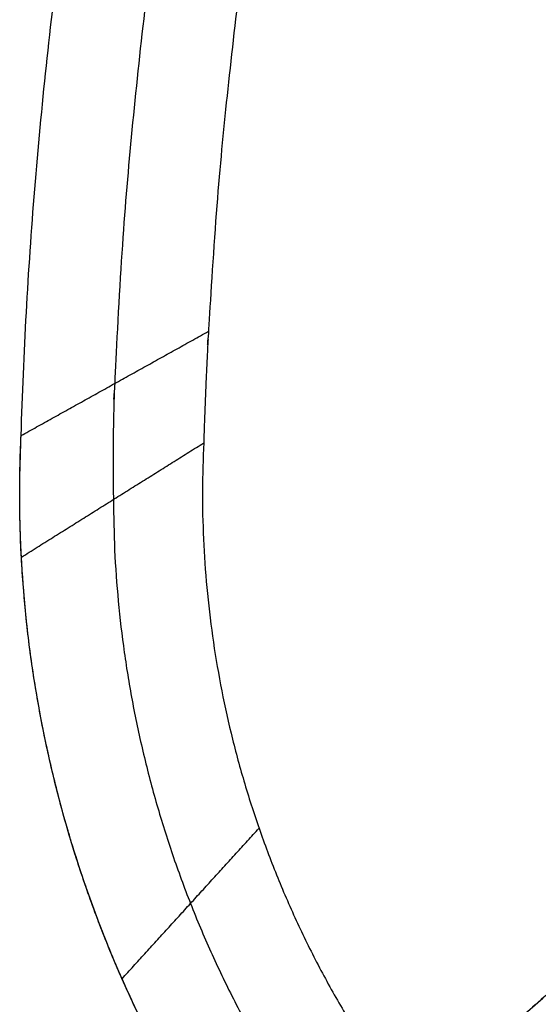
# Model space of a CAD drawing. Header units: millimetres. Extents: x 581 to 1437, y -333 to 1981.
# Tile 15 of 42: x 637 to 714, y 614 to 759. Entities that reach past the tile are written whole.
import ezdxf

# ---------------------------------------------------------------- set-up
doc = ezdxf.new("R2010")
doc.units = ezdxf.units.MM
doc.layers.add('Legs', color=7, linetype='Continuous', true_color=0x3fbf7f)
doc.layers.add('Tabletop', color=7, linetype='Continuous', true_color=0xcc9900)

msp = doc.modelspace()

# ---------------------------------------------------------------- linework, layer by layer
at = {"layer": 'Legs'}
for points, degree in [([(752.91, 648.56, -1477.08), (725.58, 624.61, -1607.12), (698.24, 600.66, -1737.17)], 2), ([(760.53, 647.91, -1478.54), (733.19, 623.96, -1608.62), (705.84, 600.01, -1738.69)], 2), ([(707.34, 599.88, -1738.99), (727.1, 615.72, -1652.57), (746.87, 631.56, -1566.14), (766.63, 647.4, -1479.72)], 3), ([(684.87, 588.95, -1736.59), (708.71, 609.83, -1599.55), (732.54, 630.71, -1462.52)], 2), ([(684.46, 581.28, -1735.37), (708.3, 602.16, -1598.34), (732.13, 623.04, -1461.31)], 2), ([(731.83, 617.39, -1460.42), (715.99, 604.33, -1551.91), (700.14, 591.26, -1643.39), (684.3, 578.19, -1734.88)], 3)]:
    msp.add_open_spline(points, degree=degree, dxfattribs=at)
at = {"layer": 'Tabletop'}
for points, weights, degree in [([(637.23, 697.78, -1356.78), (641.79, 846.21, -1356.78), (704.1, 981, -1356.78)], [1, 0.979830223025, 1], 2), ([(637.23, 697.78, -1364.78), (641.79, 846.21, -1364.78), (704.1, 981, -1364.78)], [1, 0.979830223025, 1], 2), ([(637.23, 697.78, -1360.78), (641.79, 846.21, -1360.78), (704.1, 981, -1360.78)], [1, 0.979830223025, 1], 2), ([(637.23, 697.78, -1364.78), (646.44, 702.91, -1368.44), (655.67, 708.04, -1372.11), (664.91, 713.18, -1375.78)], [1, 0.999256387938, 0.998512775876, 0.997769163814], 3), ([(637.28, 679.84, -1364.78), (636.8, 688.81, -1364.78), (637.23, 697.78, -1364.78)], [0.981705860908, 0.989543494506, 1], 2), ([(637.28, 679.84, -1364.78), (646.37, 685.54, -1368.49), (655.34, 691.16, -1372.16), (664.21, 696.71, -1375.78)], [0.981705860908, 0.987803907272, 0.993901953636, 1], 3), ([(664.21, 696.71, -1375.78), (661.19, 635.74, -1375.78), (701.5, 589.91, -1375.78)], [1, 0.921767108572, 0.989548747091], 2), ([(650.87, 688.36, -1370.33), (650.98, 624.32, -1370.27), (694.57, 577.44, -1370.25)], [0.990852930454, 0.924361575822, 0.994774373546], 2), ([(687.71, 565.1, -1364.78), (640.83, 612.95, -1364.78), (637.28, 679.84, -1364.78)], [1, 0.926956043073, 0.981705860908], 2), ([(652.14, 617.59, -1364.78), (658.89, 625, -1368.45), (665.63, 632.41, -1372.11), (672.38, 639.82, -1375.78)], [0.958904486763, 0.958693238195, 0.958481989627, 0.958270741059], 3)]:
    msp.add_rational_spline(points, weights, degree=degree, dxfattribs=at)
for points, weights, knots in [([(716.3, 975.22, -1370.28), (656.97, 846.81, -1370.29), (651.05, 705.47, -1370.28), (650.7, 696.92, -1370.31), (650.87, 688.36, -1370.33)], [1, 0.980423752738, 0.998884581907, 0.994179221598, 0.990852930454], [0, 0, 0, 302.813278, 302.813278, 321.717277, 321.717277, 321.717277]), ([(728.5, 969.44, -1375.78), (672.14, 847.41, -1375.78), (664.91, 713.18, -1375.78), (664.46, 704.95, -1375.78), (664.21, 696.71, -1375.78)], [1, 0.98101728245, 0.997769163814, 0.998814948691, 1], [0, 0, 0, 302.813278, 302.813278, 321.717277, 321.717277, 321.717277]), ([(819.33, 511.89, -1356.78), (741.91, 509.77, -1356.78), (687.71, 565.1, -1356.78), (633.51, 620.42, -1356.78), (637.23, 697.78, -1356.78)], [1, 0.916499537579, 1, 0.916499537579, 1], [-585.08541, -585.08541, -585.08541, -439.031113, -439.031113, -292.976817, -292.976817, -292.976817]), ([(819.33, 511.89, -1360.78), (741.91, 509.77, -1360.78), (687.71, 565.1, -1360.78), (633.51, 620.42, -1360.78), (637.23, 697.78, -1360.78)], [1, 0.916499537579, 1, 0.916499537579, 1], [-585.08541, -585.08541, -585.08541, -439.031113, -439.031113, -292.976817, -292.976817, -292.976817])]:
    msp.add_rational_spline(points, weights, degree=2, knots=knots, dxfattribs=at)
msp.add_open_spline([(637.23, 697.78, -1364.78), (637.23, 697.78, -1360.78), (637.23, 697.78, -1356.78)], degree=2, dxfattribs=at)

doc.saveas('drawing.dxf')
